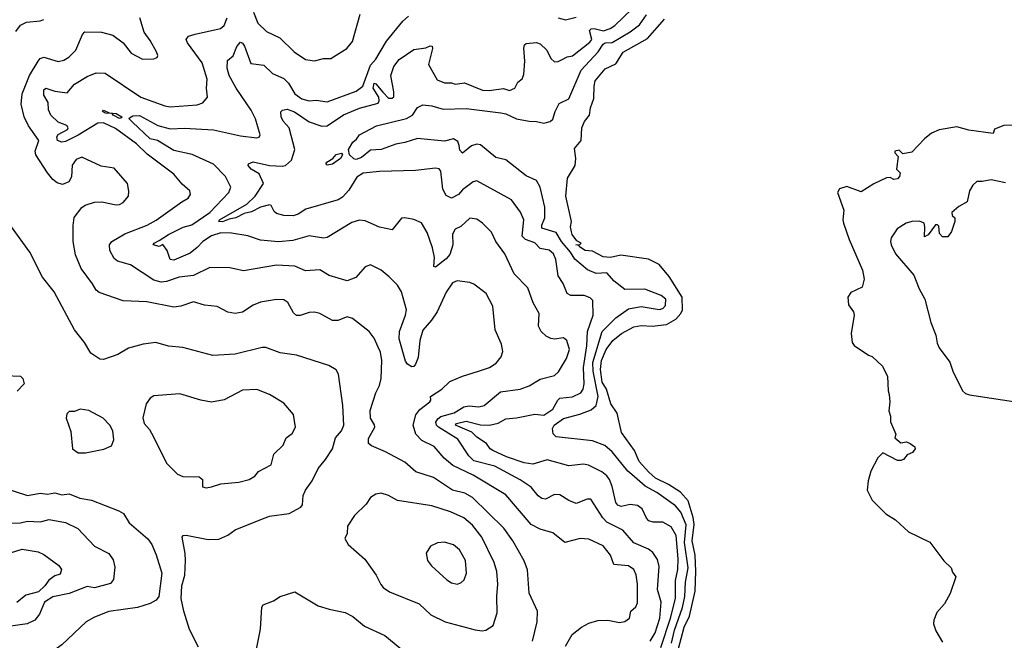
# Model space of a CAD drawing. Extents: x 1245432 to 1420865, y 606325 to 671314.
# Tile 179 of 256: x 1325841 to 1331298, y 656233 to 659674. Entities that reach past the tile are written whole.
import ezdxf

# ---------------------------------------------------------------- set-up
doc = ezdxf.new("R2010")
doc.units = 0

msp = doc.modelspace()

# ---------------------------------------------------------------- linework, layer by layer
at = {"layer": '0CON20XD'}
for points in [[(1329395, 656193.2), (1329448, 656355), (1329475.7, 656465), (1329474.8, 656565), (1329489, 656625), (1329490.3, 656685), (1329479.6, 656815), (1329452.2, 656862.2), (1329405, 656888.5), (1329351.2, 656888.8), (1329328.1, 656895), (1329315, 656910), (1329291.3, 656961.3), (1329265, 656980), (1329225, 656986.6), (1329175, 656975.4), (1329155, 656982.2), (1329145, 656996.2), (1329125.2, 657085.2), (1329109.2, 657125), (1329095, 657145.4), (1329067.4, 657167.4), (1328993.3, 657203.3), (1328965, 657210.4), (1328885, 657200.5), (1328765, 657233.5), (1328685, 657210.4), (1328637.5, 657217.5), (1328539.8, 657249.8), (1328462.5, 657285), (1328448.1, 657295), (1328428.1, 657325), (1328375, 657359.1), (1328346.4, 657386.4), (1328255.6, 657425), (1328261.1, 657435), (1328315, 657448), (1328395, 657426.8), (1328445, 657425.6), (1328493.1, 657436.9), (1328535, 657461.8), (1328595, 657466.8), (1328695, 657487.4), (1328745, 657481.1), (1328795, 657513.8), (1328823.1, 657565), (1328835.3, 657574.7), (1328905, 657583.8), (1328950, 657605), (1328963.4, 657625), (1328970.2, 657655), (1328965.9, 657745.9), (1328984.5, 657865), (1328988, 657945), (1329020, 658035), (1329016.7, 658116.7), (1329001.7, 658131.7), (1328970, 658145), (1328895, 658144.5), (1328874.4, 658155), (1328852.2, 658212.2), (1328824.6, 658254.6), (1328812.5, 658345), (1328798.5, 658375), (1328775, 658396.6), (1328725.2, 658405.2), (1328695, 658436.4), (1328645, 658455.3), (1328625, 658474.5), (1328634.6, 658565), (1328616.8, 658606.8), (1328567.5, 658675), (1328375, 658780), (1328355, 658775.7), (1328295, 658730.8), (1328272.7, 658705), (1328235, 658684.4), (1328205, 658699.2), (1328185.6, 658735), (1328175.7, 658835), (1328165, 658847.5), (1328145, 658850.6), (1328035, 658838.2), (1327835, 658832.5), (1327745, 658822.2), (1327708.6, 658801.4), (1327665, 658729.2), (1327629.5, 658690.5), (1327606, 658675), (1327426.2, 658623.8), (1327385, 658595.5), (1327355.8, 658585.8), (1327305, 658588.6), (1327265, 658600), (1327251.2, 658611.2), (1327233.9, 658643.9), (1327225, 658647.5), (1327176, 658635), (1327125, 658608), (1327085, 658599.4), (1327039.4, 658575), (1327001.2, 658568.8), (1326965, 658553.8), (1326944.8, 658554.8), (1326948.2, 658565), (1327099, 658651), (1327146.9, 658695), (1327192.5, 658765), (1327168.8, 658818.8), (1327124.6, 658845), (1327107.8, 658865), (1327109.2, 658875), (1327135, 658885.9), (1327225, 658866.5), (1327295, 658861.3), (1327315, 658866.2), (1327347.3, 658895), (1327366.7, 658955), (1327334.3, 659075), (1327301.8, 659111.8), (1327289.6, 659135), (1327287.6, 659162.4), (1327297.2, 659172.8), (1327322.6, 659177.4), (1327363.7, 659163.7), (1327445, 659107), (1327515, 659084.2), (1327545, 659084.7), (1327635, 659146.7), (1327725, 659183.8), (1327828.1, 659211.9), (1327833.7, 659225), (1327831.9, 659245), (1327799.6, 659295), (1327805, 659322.7), (1327815, 659318.8), (1327853, 659273), (1327885, 659238.9), (1327905, 659239.2), (1327914, 659246), (1327915.3, 659274.7), (1327897.3, 659365), (1327915.4, 659415), (1327945, 659453.3), (1328025, 659508.9), (1328091.2, 659518.8), (1328115, 659528.5), (1328127.1, 659527.1), (1328128.5, 659515), (1328105.9, 659425), (1328155, 659340), (1328194.6, 659324.6), (1328233.7, 659323.7), (1328255, 659316.4), (1328305.5, 659324.5), (1328405, 659283.6), (1328442.1, 659282.1), (1328522.2, 659292.2), (1328555, 659281.5), (1328584.4, 659295), (1328602.4, 659327.6), (1328625, 659346), (1328635, 659370), (1328640.8, 659445), (1328634.5, 659515.5), (1328639.2, 659535), (1328647.9, 659542.1), (1328705, 659548), (1328725, 659540.8), (1328761.5, 659505), (1328785, 659459.2), (1328805, 659440.8), (1328825, 659441.4), (1328851.2, 659455), (1328875, 659468.1), (1328905, 659474.5), (1329001.1, 659548.9), (1329011.2, 659565), (1328999.2, 659615), (1329007.5, 659622.5), (1329025.5, 659624.5), (1329077.2, 659612.8), (1329113.1, 659625), (1329138.6, 659641.4), (1329234.8, 659735.2)], [(1326245, 658209.2), (1326182.2, 658295), (1326150.6, 658370.6), (1326137.5, 658445), (1326136.8, 658533.2), (1326142.6, 658577.4), (1326185, 658633.3), (1326204.1, 658645.9), (1326255, 658662.5), (1326296.4, 658663.6), (1326375, 658646.7), (1326395, 658649.4), (1326415, 658660.6), (1326444, 658695), (1326445.9, 658724.1), (1326438.6, 658765), (1326365, 658851.2), (1326292.7, 658862.7), (1326185, 658911.2), (1326155, 658898), (1326132.8, 658867.2), (1326127.6, 658802.4), (1326114.4, 658775.6), (1326078.8, 658761.2), (1326049.1, 658769.1), (1326025, 658787.1), (1325995, 658824.4), (1325930, 658925), (1325926.9, 658945), (1325946.4, 659005), (1325890, 659085), (1325865.2, 659135.2), (1325848.8, 659205), (1325855, 659263.8), (1325894.6, 659365), (1325943.5, 659445), (1325955, 659458.1), (1325975, 659466.9), (1326055, 659443.1), (1326085, 659450), (1326113.9, 659466.1), (1326152.5, 659505), (1326188.3, 659591.7), (1326202.8, 659607.2), (1326295, 659605.4), (1326357.4, 659587.4), (1326415, 659546), (1326458.3, 659488.3), (1326522.5, 659455), (1326585, 659456.7), (1326602.5, 659465), (1326606.2, 659475), (1326600, 659495), (1326565, 659558), (1326530.6, 659605), (1326506.7, 659685)], [(1328865, 656200.5), (1328903.5, 656265), (1328955, 656306.1), (1328995, 656327.6), (1329045, 656342.8), (1329100, 656345), (1329165, 656332.5), (1329195, 656337.5), (1329220, 656355), (1329227.5, 656395), (1329255, 656418.6), (1329265, 656440), (1329265.2, 656544.8), (1329256.6, 656596.6), (1329245, 656626.4), (1329215, 656646.1), (1329133.3, 656653.3), (1329115.4, 656705), (1329075, 656757.3), (1328995, 656794.6), (1328947.9, 656797.9), (1328862.5, 656775), (1328795, 656828.6), (1328725, 656848.9), (1328675, 656874.5), (1328535, 657040), (1328355, 657147.9), (1328242.2, 657202.2), (1328192.8, 657242.8), (1328137.3, 657307.3), (1328070, 657340), (1328036.3, 657376.3), (1328022.5, 657425), (1328036.1, 657483.9), (1328057.8, 657512.2), (1328114.2, 657555), (1328120, 657565), (1328118, 657585), (1328180.8, 657625), (1328225, 657667.1), (1328295, 657698.1), (1328383.3, 657725), (1328445, 657746.5), (1328480.9, 657769.1), (1328510, 657805), (1328518.1, 657835), (1328511.1, 657875), (1328475.5, 657955), (1328463.1, 658085), (1328426, 658155), (1328357.2, 658207.2), (1328335, 658216.9), (1328265, 658225.7), (1328238.8, 658215), (1328205, 658164), (1328154.7, 658055), (1328122.6, 658007.4), (1328075, 657953.1), (1328058.7, 657895), (1328049.8, 657800.2), (1328035, 657764), (1328025, 657751.2), (1328015, 657748.8), (1327990, 657765), (1327979.8, 657779.8), (1327943.9, 657905), (1327945.8, 657945), (1327980, 658035), (1327985.3, 658064.7), (1327956.7, 658165), (1327935, 658202), (1327888.6, 658248.6), (1327844.5, 658284.5), (1327785, 658314), (1327755, 658303.8), (1327704, 658245), (1327655, 658225.6), (1327556.3, 658256.3), (1327505, 658287.5), (1327425, 658281.9), (1327365, 658307.3), (1327265, 658313.8), (1327082, 658282), (1327005, 658298.2), (1326895, 658300), (1326805.2, 658254.8), (1326724.3, 658245.7), (1326655, 658222.4), (1326625, 658218.6), (1326585, 658230), (1326455, 658315.5), (1326384, 658336), (1326365, 658349.2), (1326341.4, 658395), (1326338.1, 658425), (1326351.4, 658445), (1326423.4, 658486.6), (1326547.1, 658535), (1326596.6, 658563.4), (1326739.2, 658665), (1326775.4, 658684.6), (1326787.1, 658705), (1326784.3, 658724.3), (1326741.7, 658761.7), (1326695, 658818.1), (1326548.3, 658928.2), (1326488.5, 658985), (1326371.4, 659071.4), (1326305, 659102.3), (1326275, 659100.4), (1326165.6, 659034.4), (1326095, 658999), (1326075, 658995.7), (1326051, 659005), (1326046.2, 659025), (1326055, 659036.9), (1326105.4, 659065), (1326109.4, 659075), (1326101.7, 659088.3), (1326055, 659106.7), (1326013.3, 659145), (1326000.5, 659175), (1325998.5, 659215), (1325974.3, 659255), (1325975.3, 659284.7), (1325986.2, 659293.8), (1326035, 659277.8), (1326105, 659268.9), (1326145, 659317.1), (1326215, 659358.2), (1326265, 659379.5), (1326315, 659376.9), (1326513.1, 659245), (1326645, 659196.1), (1326675, 659191.8), (1326825, 659201.1), (1326856.6, 659213.4), (1326881.4, 659245), (1326876.7, 659295), (1326880, 659345), (1326852.5, 659435), (1326770.8, 659545), (1326764.5, 659565), (1326777.5, 659582.5), (1326813, 659593), (1326954.5, 659625.5), (1326975, 659641.4), (1326991.8, 659685)], [(1329335, 656228.2), (1329362, 656275), (1329388.8, 656355), (1329395.9, 656445), (1329376, 656515), (1329385, 656642.5), (1329375, 656681.2), (1329350.5, 656720.5), (1329325, 656738.5), (1329245, 656773.6), (1329184.2, 656844.2), (1329095, 656888.6), (1329072.7, 656912.7), (1329006, 657015), (1328985, 657015.7), (1328925, 656991.2), (1328885, 657007.7), (1328835, 657039.1), (1328805, 657041.8), (1328755, 657015.5), (1328735, 657020), (1328715, 657034.4), (1328675, 657081.8), (1328615, 657123.3), (1328475, 657197.9), (1328357.9, 657227.9), (1328330.6, 657255), (1328268.8, 657348.8), (1328162.4, 657415), (1328151.7, 657425), (1328147.6, 657442.4), (1328158.5, 657461.5), (1328175.3, 657474.7), (1328248.5, 657495), (1328301.8, 657528.2), (1328332.4, 657532.4), (1328385, 657527.3), (1328415.8, 657534.2), (1328505, 657610.9), (1328615, 657625.5), (1328665, 657644.5), (1328725, 657681.1), (1328805, 657701.4), (1328827.9, 657722.1), (1328871.8, 657795), (1328888.2, 657845), (1328874, 657895), (1328855, 657909.2), (1328805, 657902.2), (1328785, 657905.5), (1328758.7, 657918.7), (1328730.5, 657945), (1328715.5, 657975), (1328720, 658045), (1328686.9, 658105), (1328656.9, 658186.9), (1328580.6, 658265), (1328530, 658375), (1328480, 658445), (1328455, 658496), (1328406.7, 658546.7), (1328375, 658567.5), (1328335, 658573.1), (1328285, 658527.3), (1328255, 658513.2), (1328239.8, 658485), (1328241.2, 658425), (1328225, 658372.9), (1328205, 658347.3), (1328145, 658302.5), (1328136.4, 658306.4), (1328139.6, 658355), (1328128.3, 658408.3), (1328098.5, 658495), (1328067.2, 658547.2), (1328025.7, 658565.7), (1327975, 658576), (1327957.3, 658572.7), (1327905, 658508.8), (1327835, 658523.3), (1327755, 658559.1), (1327725, 658562.3), (1327681.2, 658548.8), (1327545, 658465.6), (1327525, 658463.5), (1327445, 658475.4), (1327355, 658450.5), (1327275, 658442.8), (1327175, 658450.9), (1327105, 658475.5), (1327015, 658491.3), (1326955, 658493.2), (1326905, 658475.6), (1326856.5, 658445), (1326825, 658410.4), (1326785, 658380.4), (1326695, 658340.4), (1326674.4, 658345), (1326658, 658395), (1326635, 658426.7), (1326613.9, 658416.1), (1326580, 658425), (1326586.2, 658435), (1326615, 658448.9), (1326665, 658483.6), (1326746.9, 658523.1), (1326795, 658537.5), (1326894.7, 658605), (1327000.5, 658715), (1327011.5, 658745), (1326981.5, 658805), (1326915, 658873.8), (1326797.5, 658927.5), (1326695, 658949.5), (1326605, 659003.5), (1326564.3, 659014.3), (1326466, 659105), (1326447.5, 659125), (1326449.2, 659130.8), (1326468.6, 659141.4), (1326505, 659142), (1326607.1, 659087.1), (1326675, 659068.8), (1326755, 659073.3), (1326915, 659063.5), (1327065, 659029.3), (1327155, 659018.9), (1327167.4, 659022.6), (1327174.3, 659035), (1327148.4, 659125), (1327123.3, 659173.3), (1327041, 659295), (1327002.8, 659365), (1326990.7, 659405), (1326992.7, 659447.3), (1327025, 659473.9), (1327043.8, 659526.2), (1327065, 659548.8), (1327075, 659544.7), (1327086.6, 659526.6), (1327121.5, 659431.5), (1327195, 659421.9), (1327242.9, 659375), (1327305, 659348.8), (1327331.3, 659321.3), (1327365, 659262.1), (1327405, 659235.3), (1327445, 659223.9), (1327485, 659227.5), (1327545, 659218.7), (1327705, 659277.6), (1327742.5, 659305), (1327785, 659421.8), (1327815.6, 659455), (1327874.3, 659555), (1327965, 659666.7), (1327995.9, 659694.1)], [(1327136.9, 659715), (1327161.2, 659655), (1327209.4, 659609.4), (1327283, 659573), (1327362.9, 659495), (1327425, 659453.3), (1327474.1, 659445.9), (1327525, 659458), (1327565, 659458), (1327654, 659515), (1327685, 659554), (1327728.5, 659705)], [(1329452.8, 656217.2), (1329469.9, 656290.1), (1329514.4, 656415), (1329527.5, 656475), (1329530.5, 656555), (1329545.1, 656634.9), (1329525.8, 656775), (1329534, 656874), (1329505, 656943.3), (1329475, 656978.8), (1329371.7, 657051.7), (1329307.2, 657087.2), (1329233, 657153), (1329210.9, 657170.9), (1329125, 657278.5), (1329083.2, 657313.2), (1329015, 657339.4), (1328815, 657361.2), (1328797.7, 657377.7), (1328793.5, 657406.5), (1328803.6, 657426.4), (1328855, 657462.6), (1328945, 657486.7), (1329008.5, 657511.5), (1329036.7, 657535), (1329046.5, 657585), (1329019.5, 657725), (1329017.4, 657772.6), (1329068.6, 657945), (1329145, 658021.5), (1329215, 658070), (1329285, 658084.7), (1329385, 658066.9), (1329405, 658072.9), (1329419.8, 658090.2), (1329422.3, 658125), (1329396.7, 658145), (1329305, 658179.7), (1329195, 658177.9), (1329134.7, 658224.7), (1329095, 658270), (1329035, 658267.4), (1328987.3, 658287.3), (1328916.7, 658346.7), (1328893.1, 658385), (1328843.5, 658443.5), (1328815, 658494.3), (1328735, 658518.6), (1328734.6, 658534.6), (1328750.8, 658575), (1328750.9, 658635), (1328726.3, 658745), (1328705, 658782.5), (1328648.2, 658808.2), (1328535, 658896.4), (1328480, 658910), (1328395, 658979.8), (1328375, 658984.3), (1328345.6, 658975), (1328295, 658934), (1328280.3, 658950.3), (1328276.6, 658976.6), (1328269.6, 658999.6), (1328245, 659014.1), (1328195, 659000.9), (1328045, 659015.2), (1327975, 658993.1), (1327925, 658984.8), (1327843.8, 658953.8), (1327785, 658951.1), (1327735, 658910.2), (1327705, 658899.1), (1327692.5, 658902.5), (1327669.1, 658925), (1327664.2, 658955), (1327687.5, 658995), (1327708.3, 659011.7), (1327725, 659035.6), (1327818, 659085), (1327985, 659126.7), (1328018, 659145), (1328045, 659187.1), (1328075, 659201.1), (1328125, 659196.9), (1328188.8, 659178.8), (1328315, 659182.3), (1328508.3, 659158.3), (1328535, 659152.8), (1328595, 659125.2), (1328665, 659111.8), (1328705, 659110.5), (1328745, 659100.6), (1328780.9, 659109.1), (1328795, 659123.3), (1328807.8, 659165), (1328831.4, 659208.6), (1328885, 659235.8), (1328952.8, 659395), (1329047, 659495), (1329075, 659537.5), (1329085, 659545.5), (1329125, 659548.3), (1329225, 659606.6), (1329275.1, 659644.9), (1329315, 659701.3)], [(1328825, 659683.6), (1328865, 659673.5), (1328925, 659687.8)], [(1325820.6, 659609.4), (1325846.1, 659643.9), (1325879.5, 659660.5), (1325955, 659667.5), (1325975.5, 659674.5)], [(1329489.7, 656180.3), (1329523.7, 656305), (1329553, 656367), (1329584.1, 656505), (1329589, 656615), (1329584.9, 656705), (1329568.7, 656785), (1329579, 656875), (1329573.5, 656913.5), (1329545, 657006.4), (1329502.7, 657055), (1329437.5, 657097.5), (1329365, 657132.8), (1329327.3, 657165), (1329274.5, 657225), (1329248.6, 657285), (1329175.7, 657385), (1329151.5, 657491.5), (1329117.4, 657545), (1329092.6, 657625), (1329069, 657665), (1329060, 657735), (1329064.6, 657785), (1329090.4, 657845), (1329128.4, 657895), (1329176.2, 657935), (1329245, 657971.6), (1329285, 657978.2), (1329346, 657974), (1329425, 657984.7), (1329476.6, 658013.4), (1329505.7, 658044.3), (1329514.2, 658065.8), (1329511.7, 658135), (1329440.4, 658250.4), (1329410, 658285), (1329385, 658315.8), (1329326.4, 658346.4), (1329172.1, 658367.9), (1329115, 658355.4), (1329075, 658358.5), (1329015, 658390), (1328975.6, 658394.4), (1328943.3, 658415), (1328941.7, 658421.7), (1328923.8, 658425), (1328945, 658427.5), (1328952.5, 658435), (1328928.8, 658448.8), (1328903, 658483), (1328898.3, 658498.3), (1328894.3, 658525), (1328898.6, 658555), (1328868.6, 658695), (1328877.5, 658795), (1328920, 658865), (1328923.3, 658905), (1328915, 658960), (1328953.3, 659005), (1328955.8, 659075), (1328970.3, 659109.7), (1328998.8, 659145), (1329004.2, 659185), (1329023.5, 659236.5), (1329023.8, 659305), (1329031.1, 659335), (1329085, 659401.1), (1329145, 659430), (1329185, 659493.3), (1329319.7, 659570.3), (1329413.6, 659676.4)], [(1326395, 659126.2), (1326358.8, 659145), (1326353.6, 659153.6), (1326317.5, 659155), (1326300, 659165), (1326305, 659173.3), (1326337, 659157), (1326375, 659154), (1326406.7, 659135), (1326405, 659130), (1326395, 659126.2)], [(1331388.3, 659091.7), (1331295, 659088), (1331243.6, 659066.4), (1331235, 659042.5), (1331101.7, 659061.7), (1331035, 659080), (1330935.8, 659064.2), (1330895, 659044), (1330855, 659013.3), (1330785, 658940), (1330735, 658930), (1330715, 658950), (1330690, 658945), (1330690, 658935), (1330710, 658915), (1330700, 658845), (1330720, 658825), (1330717.5, 658805), (1330705, 658792.5), (1330685, 658787.5), (1330665, 658800), (1330645, 658797.5), (1330575, 658763.8), (1330505, 658718.8), (1330425, 658749.5), (1330385, 658736.7), (1330373.3, 658715), (1330407.6, 658617.6), (1330402.9, 658565), (1330407.1, 658545), (1330437.5, 658455), (1330512, 658285), (1330521.2, 658235), (1330509.3, 658190.7), (1330447.7, 658162.3), (1330431.2, 658135), (1330435, 658092.5), (1330461.2, 658055), (1330466.2, 658035), (1330448.1, 657935), (1330454.2, 657885), (1330465, 657866.7), (1330545, 657813.3), (1330566.1, 657806.1), (1330623, 657753), (1330650, 657695), (1330653.6, 657616.4), (1330660, 657595), (1330663.3, 657555), (1330657.5, 657505), (1330666.7, 657475), (1330666.7, 657445), (1330696.4, 657376.4), (1330690, 657355), (1330725, 657328), (1330755, 657334.2), (1330776.2, 657325), (1330802.5, 657305), (1330803.3, 657295), (1330788.6, 657275), (1330759.4, 657260.6), (1330738.9, 657235), (1330725, 657229.3), (1330705, 657230.7), (1330625, 657272.5), (1330620.7, 657269.3), (1330595.9, 657244.1), (1330558.3, 657171.7), (1330543.1, 657116.9), (1330537.1, 657065), (1330565, 657010.8), (1330640.8, 656935), (1330695, 656900.9), (1330766.9, 656835), (1330885, 656778), (1330963.2, 656673.2), (1331003.8, 656635), (1331010.8, 656610.8), (1331028.8, 656585), (1330997.9, 656492.1), (1330966, 656435), (1330923, 656387), (1330907.1, 656345), (1330905.7, 656324.3), (1330917.8, 656285), (1330955, 656222.5)], [(1327545, 658866.9), (1327538.5, 658875), (1327543.5, 658885), (1327576, 658904), (1327595, 658926.8), (1327625, 658934), (1327630, 658925), (1327619.2, 658905), (1327575, 658872.9), (1327545, 658866.9)], [(1331305, 658770), (1331225, 658785.8), (1331175, 658776.1), (1331145, 658776.8), (1331122.5, 658757.5), (1331104.7, 658725), (1331091.2, 658665), (1331045, 658637.5), (1331006.7, 658605), (1331009.3, 658589.3), (1331022.5, 658575), (1331022.5, 658555), (1331005, 658500), (1330985, 658470), (1330955, 658470), (1330938.3, 658488.3), (1330935, 658530), (1330927.5, 658537.5), (1330916.7, 658536.7), (1330875, 658481.2), (1330855, 658470), (1330858, 658525), (1330853.3, 658545), (1330827.7, 658557.7), (1330785, 658554.5), (1330754.2, 658545), (1330703.8, 658515), (1330670, 658465), (1330666, 658445), (1330670, 658425), (1330694.2, 658375), (1330796.8, 658256.8), (1330825, 658182.5), (1330857.5, 658125), (1330890, 657995), (1330917.5, 657925), (1330925, 657880), (1330936.7, 657855), (1330996, 657775), (1331012.5, 657725), (1331065.9, 657615.9), (1331081.7, 657601.7), (1331104.5, 657594.5), (1331348, 657558)], [(1326832.5, 656195), (1326783, 656293), (1326751.1, 656395), (1326736.7, 656465), (1326739.2, 656535), (1326755.8, 656595), (1326759.4, 656675), (1326758.9, 656715), (1326741.2, 656805), (1326746.4, 656813.6), (1326763.8, 656816.2), (1326885, 656792.5), (1326945, 656794.5), (1326995, 656816.7), (1327035, 656845.5), (1327178.1, 656901.9), (1327225, 656922.2), (1327335, 656936), (1327398.6, 656971.4), (1327408, 656985), (1327411.9, 657035), (1327424.4, 657065), (1327462.1, 657117.9), (1327495, 657185.6), (1327536.4, 657235), (1327574.4, 657295), (1327591.5, 657355), (1327625.4, 657395), (1327636.9, 657425), (1327631.8, 657535), (1327608.3, 657708.3), (1327595, 657733.3), (1327555, 657755.8), (1327375, 657814.4), (1327285, 657826.5), (1327205, 657855.7), (1327185, 657856.9), (1327035, 657820), (1326911.8, 657811.8), (1326745, 657856.9), (1326665, 657863.1), (1326595, 657884.3), (1326525.7, 657874.3), (1326445, 657852.9), (1326385, 657817.5), (1326305, 657790.8), (1326285, 657792.5), (1326235, 657824.3), (1326200.6, 657885), (1326144.4, 657955), (1326032.9, 658165), (1325967.2, 658247.2), (1325898, 658385), (1325795.6, 658525.6)], [(1328682.2, 656227.8), (1328708.5, 656335), (1328710, 656395), (1328664.3, 656495), (1328654.4, 656624.4), (1328636.1, 656673.9), (1328574.2, 656784.2), (1328525, 656855.6), (1328350.5, 657025), (1328308, 657048), (1328240, 657065), (1328135, 657135.5), (1328037.3, 657167.3), (1327975, 657220), (1327868.7, 657278.7), (1327791.1, 657311.1), (1327774.5, 657324.5), (1327775, 657351.2), (1327810, 657415), (1327808.2, 657428.2), (1327784.7, 657464.7), (1327783, 657507), (1327814.6, 657605), (1327835.4, 657645), (1327844.5, 657685), (1327848.5, 657785), (1327841.2, 657831.2), (1327828, 657858), (1327805, 657908.8), (1327777.5, 657945), (1327685, 658017.5), (1327655, 658025.7), (1327603.3, 658006.7), (1327575, 658005.6), (1327503.8, 658045), (1327475, 658053.3), (1327445, 658050), (1327395, 658033.1), (1327375, 658034.3), (1327357.9, 658047.9), (1327326.2, 658106.2), (1327305, 658121.4), (1327265, 658123.3), (1327175, 658107.5), (1327135, 658091.1), (1327075, 658053.3), (1327035, 658045.5), (1326995, 658051.9), (1326935, 658084.2), (1326865, 658090.6), (1326805, 658110), (1326734.6, 658085.4), (1326695, 658080.4), (1326545, 658109.5), (1326414.5, 658114.5), (1326280.8, 658160.8), (1326264.4, 658175), (1326245, 658209.2)], [(1325675, 657705.8), (1325845, 657697.5), (1325859.2, 657685), (1325865.7, 657654.3), (1325827.5, 657615)], [(1326875, 657079.2), (1326905, 657084.3), (1326955, 657100), (1327055, 657108.9), (1327113.3, 657125), (1327145, 657144), (1327165, 657168.8), (1327234, 657205), (1327248.8, 657265), (1327301.1, 657315), (1327317.5, 657355), (1327350.3, 657379.7), (1327369.4, 657415), (1327358.6, 657485), (1327305, 657548), (1327225, 657596.5), (1327155, 657623.3), (1327075, 657620.6), (1326975, 657566.9), (1326905, 657554.3), (1326845, 657564.2), (1326729.5, 657599.5), (1326585, 657588.8), (1326563.3, 657575), (1326541.2, 657545), (1326524.4, 657465.6), (1326530.6, 657435), (1326561.1, 657401.1), (1326581.8, 657361.8), (1326654.7, 657214.7), (1326715.7, 657155), (1326745, 657140.8), (1326835, 657140), (1326853.3, 657125), (1326854.2, 657084.2), (1326875, 657079.2)], [(1326205, 657272.9), (1326307.9, 657292.1), (1326349.1, 657310.9), (1326362.5, 657345), (1326357.1, 657395), (1326340.8, 657425), (1326304.5, 657464.5), (1326225, 657507.5), (1326175.9, 657514.1), (1326145, 657502), (1326115, 657501.2), (1326102.1, 657487.9), (1326099.2, 657465), (1326125, 657390), (1326133.3, 657295), (1326165, 657273.3), (1326205, 657272.9)], [(1325743, 657083), (1325885, 657035.8), (1325955, 657049.6), (1325995, 657043.6), (1326035, 657050.8), (1326075, 657038.8), (1326115, 657044.6), (1326175, 657020.9), (1326239.1, 657009.1), (1326391.1, 656951.1), (1326416.2, 656936.2), (1326447.1, 656885), (1326552, 656795), (1326573.4, 656763.4), (1326596.6, 656706.6)], [(1328404.2, 656285.8), (1328425, 656290), (1328465.6, 656314.4), (1328487.5, 656385), (1328484.6, 656475), (1328490.7, 656545), (1328485.3, 656615.3), (1328471.1, 656665), (1328401.3, 656805), (1328350.5, 656870.5), (1328302.1, 656912.1), (1328229.2, 656945), (1328125, 656978.5), (1327935, 657007.8), (1327885, 657035.7), (1327845, 657049.2), (1327815, 657044.2), (1327785.6, 657024.4), (1327761.3, 656988.7), (1327695.7, 656924.3), (1327658, 656865), (1327656.2, 656825), (1327642.3, 656797.7), (1327662, 656765), (1327752.9, 656682.9), (1327817.5, 656595), (1327842.1, 656542.1), (1327856.2, 656525), (1327891.3, 656501.3), (1328055.7, 656435), (1328120, 656375), (1328198.8, 656335), (1328365, 656290.6), (1328404.2, 656285.8)], [(1325725, 656881.8), (1325845, 656883.5), (1325885, 656893.4), (1325955, 656890.8), (1326005, 656902.9), (1326095, 656886.7), (1326162.5, 656852.5), (1326255, 656754.4), (1326335, 656713.5), (1326359.2, 656679.2), (1326368.6, 656638.6), (1326360.6, 656569.4), (1326345, 656548), (1326255, 656524.6), (1326215, 656530.9), (1326115, 656493.1), (1326025, 656474.4), (1325979.2, 656445), (1325951.2, 656378.8), (1325924.2, 656345), (1325883.3, 656325), (1325753.3, 656306.7)], [(1325795, 656719.4), (1325855, 656737.5), (1325943.6, 656723.6), (1325975, 656708.5), (1326058.6, 656648.6), (1326072.1, 656625), (1326065, 656600.4), (1326035, 656589.7), (1326003.4, 656566.6), (1325980.8, 656535), (1325945, 656502.2), (1325875, 656483.3), (1325825, 656442.5)], [(1328265, 656544), (1328285, 656551.2), (1328305, 656568.8), (1328317.8, 656605), (1328311.5, 656675), (1328277.8, 656735), (1328245, 656763.1), (1328195, 656776.9), (1328157.3, 656772.7), (1328117.5, 656755), (1328093.9, 656716.1), (1328101.2, 656675), (1328123.8, 656645), (1328207.8, 656567.8), (1328235, 656550.8), (1328265, 656544)], [(1326596.6, 656706.6), (1326629.2, 656605), (1326612, 656475), (1326596.7, 656455), (1326565, 656437.5), (1326494.6, 656415.4), (1326335, 656392.7), (1326255, 656362.2), (1326210, 656335), (1326075, 656208.8), (1326015.5, 656164.5), (1325925, 656141.4), (1325844.5, 656164.5), (1325805, 656166.1)], [(1327152.5, 656175), (1327175.8, 656294.2), (1327183.6, 656416.4), (1327190, 656430), (1327247.7, 656452.3), (1327285, 656476.2), (1327365, 656501.2), (1327496, 656425), (1327556.2, 656405), (1327645, 656387.8), (1327687.1, 656365), (1327751.7, 656311.7), (1327865, 656260.4), (1327979.4, 656165)]]:
    msp.add_lwpolyline(points, dxfattribs=at)

doc.saveas('drawing.dxf')
